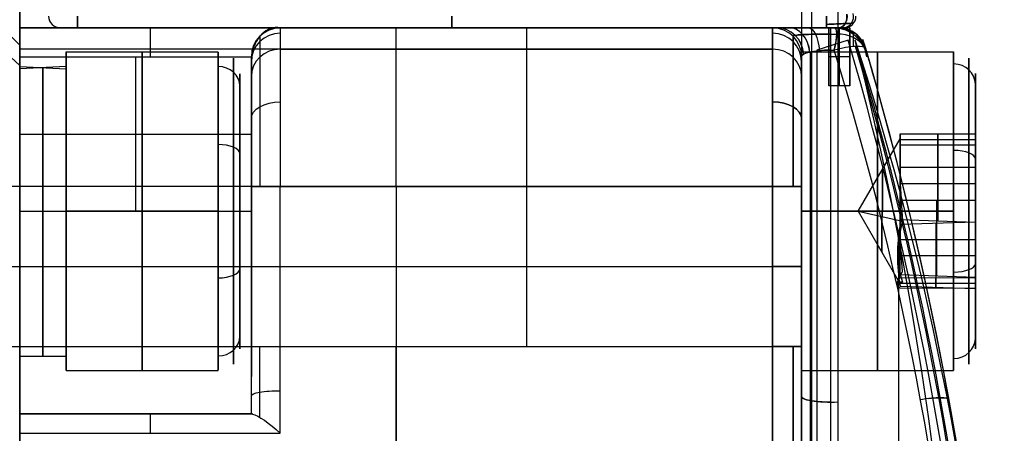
# Model space of a CAD drawing. Extents: x -34 to 105, y -36 to 75.
# Tile 22 of 28: x 88 to 105, y 23 to 30. Entities that reach past the tile are written whole.
import ezdxf

# ---------------------------------------------------------------- set-up
doc = ezdxf.new("R2010")
doc.units = 0
doc.layers.add('DEFAULT', color=7, linetype='CONTINUOUS')

msp = doc.modelspace()

# ---------------------------------------------------------------- linework, layer by layer
at = {"layer": 'DEFAULT'}
for p, q in [((87.6, -35.641, -35.641), (87.6, 35.641, -35.641)), ((87.6, 35.641, 35.641), (87.6, -35.641, 35.641)), ((87.6, 26.05), (87.6, 35.641)), ((87.6, 29.7, 16), (87.3, 30, 16)), ((87.6, 29.7, -16), (87.3, 30, -16)), ((87.6, 29.7), (87.3, 30)), ((100.6, 30, -16), (87.6, 30, -16)), ((87.6, 30, -16), (87.6, 30, 12.5)), ((87.6, 30, 12.5), (92.1, 30, 12.5)), ((87.6, 30), (88.7, 30)), ((87.6, 27.25), (87.6, 30)), ((88.3, 30, -11), (88.3, 30, 11)), ((101.529, 30, -11.3), (88.6, 30, -11.3)), ((88.6, 30, 11.3), (101.529, 30, 11.3)), ((92.1, 30, 12.5), (92.1, 30, 16)), ((92.1, 30, 16), (100.6, 30, 16)), ((94.751, 30, -16), (94.751, 30, -6.149)), ((94.751, 30, 6.149), (94.751, 30, 16)), ((100.6, 30, -13.131), (100.6, 30, -16)), ((100.6, 30, 16), (100.6, 30, 13.131)), ((101, 30), (101.782, 30)), ((101.934, 30, 12.104), (101.569, 30, 12.104)), ((101.6, 30, 12.104), (101.903, 30, 12.287)), ((101.903, 30, 12.287), (101.663, 30, -12.104)), ((101.727, 30, -12.104), (101.727, 30, -5.633)), ((101.839, 30, 11), (101.839, 30, -11)), ((101.903, 29.785, 12.551), (101.364, 29.614, 12.591)), ((102.207, 29.641, -12.104), (102.16, 29.799, 12.287)), ((87.6, 29.346, 18.192), (87.3, 29.631, 18.287)), ((87.6, 29.346, -18.192), (87.3, 29.631, -18.287)), ((87.6, 29.7, 16), (87.6, 29.7, -16)), ((100.6, 29.631, -18.287), (87.6, 29.631, -18.287)), ((88.4, 29.583, 16.5), (91.025, 29.583, 16.5)), ((88.4, 28.333, 16.5), (88.4, 29.583, 16.5)), ((92.1, 29.631, 18.287), (100.6, 29.631, 18.287)), ((101.1, 29.583, -16.5), (103.725, 29.583, -16.5)), ((87.6, 29.5, 13), (87.6, 26.833, 13)), ((87.6, 29.5, 13), (91.6, 29.5, 13)), ((89.6, 29.5, 13), (89.6, 26.833, 13)), ((91.6, 29.5, 13), (91.6, 29.5, 16)), ((91.6, 26.833, 13), (91.6, 29.5, 13)), ((91.6, 27.952, 16.319), (91.6, 29.492, 16.319)), ((101.1, 29.5, 16), (101.1, 29.5, 13.131)), ((101.1, 29.5, -13.131), (101.1, 29.5, -16)), ((101.934, 29.5, 12.604), (101.569, 29.5, 12.604)), ((101.934, 29.5, 11.604), (101.569, 29.5, 11.604)), ((88.4, 29.333, 16.5), (87.6, 29.29, 16.962)), ((87.6, 29.333, 16.5), (88.4, 29.29, 16.038)), ((104.1, 28.094, -16.5), (104.1, 29.208, -16.5)), ((101.934, 29, 12.104), (101.569, 29, 12.104)), ((87.6, 28.166, 13), (91.6, 28.166, 13)), ((102.078, 26.833, -16.5), (102.8, 28.083, -16.5)), ((102.8, 27.595, -15.509), (102.8, 28.167, -15.949)), ((102.8, 28.167, -15.949), (104.1, 28.167, -15.949)), ((102.8, 28.167, -15.949), (102.8, 28.072, -16.664)), ((102.8, 28.012, -16.087), (102.8, 28.149, -16.087)), ((102.8, 28.072, -16.664), (102.8, 27.977, -17.38)), ((102.8, 28.072, -16.664), (104.1, 28.072, -16.664)), ((103.45, 27.023, -15.069), (103.45, 28.167, -15.949)), ((103.45, 28.167, -15.949), (103.45, 27.977, -17.38)), ((104.1, 28.167, -15.949), (104.1, 27.023, -15.069)), ((104.1, 27.977, -17.38), (104.1, 28.167, -15.949)), ((102.8, 27.895, -17.16), (102.8, 28.006, -17.16)), ((102.8, 27.977, -17.38), (104.1, 27.977, -17.38)), ((102.8, 27.977, -17.38), (102.8, 27.31, -17.655)), ((102.8, 27.881, -15.819), (102.8, 27.881, -15.729)), ((103.45, 27.977, -17.38), (103.45, 26.665, -17.922)), ((104.1, 26.643, -17.931), (104.1, 27.977, -17.38)), ((102.8, 27.691, -17.498), (102.8, 27.691, -17.409)), ((102.8, 27.023, -15.069), (102.8, 27.595, -15.509)), ((102.8, 27.595, -15.509), (104.1, 27.595, -15.509)), ((87.6, 27.258, 19.7), (87.3, 27.258, 20)), ((87.6, 27.258, -19.7), (87.3, 27.258, -20)), ((87.6, 24.5, -20), (87.6, 27.258, -20)), ((100.6, 27.258, -20), (87.6, 27.258, -20)), ((87.6, 24.5, 19.7), (87.6, 27.258, 19.7)), ((87.6, 24.5, -19.7), (87.6, 27.258, -19.7)), ((91.6, 24.5, 19.5), (91.6, 27.258, 19.5)), ((92.1, 27.258, 20), (100.6, 27.258, 20)), ((92.1, 24.5, 20), (92.1, 27.258, 20)), ((94.1, 27.258, -20), (94.1, 24.5, -20)), ((96.35, 27.258, 20), (96.35, 24.5, 20)), ((100.6, 24.5, -20), (100.6, 27.258, -20)), ((100.6, 27.258, 20), (100.6, 24.5, 20)), ((101.1, 24.5, -19.5), (101.1, 27.258, -19.5)), ((101.1, 27.258, 19.5), (101.1, 24.5, 19.5)), ((102.8, 27.31, -17.655), (102.8, 26.688, -17.912)), ((102.8, 27.31, -17.655), (102.831, 26.833, -17.804)), ((102.8, 27.31, -17.655), (104.1, 27.31, -17.655)), ((102.8, 27.143, -15.289), (102.8, 27.309, -15.289)), ((102.8, 26.356, -15.345), (102.8, 27.023, -15.069)), ((102.8, 27.023, -15.069), (104.1, 27.023, -15.069)), ((102.8, 26.975, -15.258), (102.8, 26.975, -15.089)), ((103.435, 25.711, -15.611), (103.435, 27.023, -15.069)), ((104.1, 27.023, -15.069), (104.1, 25.689, -15.62)), ((87.6, 26.833, 19), (88.4, 26.833, 19)), ((87.6, 26.833, 14), (88.4, 26.833, 14)), ((87.6, 26.833, 13), (91.6, 26.833, 13)), ((88.4, 26.833, 19.25), (91.025, 26.833, 19.25)), ((91.025, 26.833, 13.75), (88.4, 26.833, 13.75)), ((88.4, 26.833, 13.75), (88.4, 26.833, 15)), ((88.4, 26.833, 18), (88.4, 26.833, 19.25)), ((101.1, 26.833, -13.75), (103.725, 26.833, -13.75)), ((103.725, 26.833, -19.25), (101.1, 26.833, -19.25)), ((102.8, 26.833, -15.25), (102.078, 26.833, -16.5)), ((102.078, 26.833, -16.5), (102.831, 26.833, -17.804)), ((102.078, 26.833, -16.5), (102.842, 26.659, -17.811)), ((102.078, 26.833, -16.5), (102.769, 25.637, -16.5)), ((102.831, 26.833, -17.804), (102.842, 26.659, -17.811)), ((104.1, 26.833, -18.875), (104.1, 26.833, -17.852)), ((104.1, 26.833, -15.148), (104.1, 26.833, -14.125)), ((102.8, 26.688, -17.912), (104.1, 26.643, -17.931)), ((104.1, 26.643, -17.931), (102.8, 26.605, -17.901)), ((102.8, 26.49, -15.289), (102.8, 26.523, -15.289)), ((103.419, 26.623, -17.915), (103.419, 25.519, -17.067)), ((104.1, 25.499, -17.051), (104.1, 26.643, -17.931)), ((91.6, 26.416, 13.024), (91.6, 26.416, 14.024)), ((91.6, 26.416, 17.929), (91.6, 26.416, 19.5)), ((102.842, 25.784, -15.694), (102.8, 26.356, -15.345)), ((102.8, 25.733, -15.602), (102.8, 26.356, -15.345)), ((102.798, 26.345, -15.349), (104.1, 26.345, -15.349)), ((87.6, -26.05), (87.6, 26.05)), ((102.754, 26.066, -17.487), (104.1, 26.066, -17.487)), ((87.3, 25.879, -20), (87.6, 25.879, -19.7)), ((87.6, 25.879, -20), (100.6, 25.879, -20)), ((92.1, 25.879, 20), (100.6, 25.879, 20)), ((104.1, 25.689, -15.62), (102.8, 25.733, -15.602)), ((102.8, 25.682, -15.668), (104.1, 25.689, -15.62)), ((103.419, 25.502, -17.026), (103.419, 25.685, -15.645)), ((104.1, 25.689, -15.62), (104.1, 25.499, -17.051)), ((102.754, 25.594, -16.331), (104.1, 25.594, -16.331)), ((102.8, 25.537, -17.081), (104.1, 25.499, -17.051)), ((104.1, 25.499, -17.051), (102.8, 25.505, -17.003)), ((104.1, 24.458, -16.5), (104.1, 25.572, -16.5)), ((88.4, 24.083, 16.5), (88.4, 25.333, 16.5)), ((87.3, 24.5, -20), (87.6, 24.5, -19.7)), ((87.6, 24.5, -20), (100.6, 24.5, -20)), ((91.6, 23.333, 19.638), (91.6, 24.5, 19.5)), ((92.1, 24.5, 20), (100.6, 24.5, 20)), ((87.6, 24.333, 16.5), (88.4, 24.333, 16.5)), ((88.4, 24.083, 16.5), (91.025, 24.083, 16.5)), ((91.6, 23.337, 16.319), (91.6, 24.01, 16.319)), ((101.1, 24.083, -16.5), (103.725, 24.083, -16.5)), ((87.6, 23.333, 16.5), (87.6, 23.333, 19.786)), ((91.621, 23.333, 19.786), (87.6, 23.333, 19.786)), ((87.6, 23.333, 16.5), (91.6, 23.333, 16.5)), ((87.6, 23.333, 18.143), (91.6, 23.333, 18.143)), ((89.611, 23.333, 19.786), (89.611, 23.333, 16.5)), ((91.6, 23.333, 19.638), (91.621, 23.333, 19.786)), ((91.6, 23.333, 16.5), (91.6, 23.333, 19.638)), ((87.6, 23, 20.258), (92.1, 23, 20.258))]:
    msp.add_line(p, q, dxfattribs=at)
at = {"layer": 'DEFAULT', "extrusion": (1, 0, 0)}
for centre in [(29.5, 12.104, 101.569), (29.5, 12.104, 101.751), (29.5, 12.104, 101.934)]:
    msp.add_circle(centre, 0.5, dxfattribs=at)
at = {"layer": 'DEFAULT', "extrusion": (1, -6.80796e-14, 3.70732e-13)}
msp.add_arc((0, 114.321, 101.106), 130.896, 277.0367, 283.77454, dxfattribs=at)
at = {"layer": 'DEFAULT', "extrusion": (1, 6.60476e-15, -3.08345e-14)}
msp.add_arc((0, 114.321, 101.274), 130.442, 277.0367, 283.77454, dxfattribs=at)
at = {"layer": 'DEFAULT', "extrusion": (1, -7.97657e-14, 4.34369e-13)}
msp.add_arc((0, 114.321, 101.732), 130.339, 277.0367, 283.77454, dxfattribs=at)
at = {"layer": 'DEFAULT'}
for centre, radius, start, end in [((88.3, 30.2, 11), 0.2, 180, 270), ((88.3, 30.2, -11), 0.2, 180, 270), ((88.3, 30.2), 0.2, 180, 270), ((101.839, 30.2, -11), 0.2, 270, 360), ((101.839, 30.2, 11), 0.2, 270, 360), ((101.839, 30.2), 0.2, 270, 0), ((92.1, 29.5, 16), 0.5, 90, 180), ((92.1, 29.5, 14.25), 0.5, 90, 180), ((100.6, 29.5, 16), 0.5, 360, 90), ((100.6, 29.5, 13.131), 0.5, 0, 90), ((100.6, 29.5, -13.131), 0.5, 0, 90), ((100.6, 29.5, -16), 0.5, 360, 90), ((100.6, 29.5, 14.565), 0.5, 0, 90), ((100.6, 29.5, -14.565), 0.5, 0, 90), ((101.727, 29.5, -12.104), 0.5, 16.3683, 97.2364), ((101.654, 29.418, -12.104), 0.578, 8.1841, 89.0523), ((101.727, 29.5, 0.092), 0.5, 29.0413, 81.1692), ((45.55, 13, 0), 59.05, 0, 16.44767)]:
    msp.add_arc(centre, radius, start, end, dxfattribs=at)
at = {"layer": 'DEFAULT', "extrusion": (1, -7.10543e-13, -7.10543e-13)}
msp.add_arc((30.2, -11.3, 88.6), 0.2, 180, 270, dxfattribs=at)
at = {"layer": 'DEFAULT', "extrusion": (1, 0, 0)}
for centre, radius, start, end in [((30.2, 11.3, 88.6), 0.2, 90, 180), ((30.2, -11.3, 95.064), 0.2, 180, 270), ((30.2, 11.3, 95.064), 0.2, 90, 180), ((29.5, 12.5, 89.85), 0.5, 0, 90), ((22.733, -16, 94.1), 7.267, 341.6582, 0), ((22.733, 16, 96.35), 7.267, 0, 18.3418), ((22.733, 16, 100.6), 7.267, 0, 18.3418), ((22.733, -16, 100.6), 7.267, 341.6582, 360), ((26.833, 16.5, 88.4), 2.75, 270, 90), ((26.833, 16.5, 89.713), 2.75, 270, 90), ((27.258, -17.5, 94.1), 2.5, 270, 341.6582), ((27.258, 17.5, 96.35), 2.5, 18.3418, 90), ((27.258, -17.5, 100.6), 2.5, 270, 341.6582), ((27.258, 17.5, 100.6), 2.5, 18.3418, 90), ((26.833, -16.5, 101.1), 2.75, 270, 90), ((0, -114.321, 101.364), 130.321, 76.86565, 82.35605), ((26.833, -16.5, 102.412), 2.75, 270, 90), ((22.776, 16.007, 101.1), 6.724, 359.9409, 18.4009), ((0.013, 114.25, 101.1), 130.749, 277.64246, 283.03367), ((26.833, 16.5, 87.6), 2.5, 270, 360), ((26.833, 16.5, 87.6), 2.5, 10.6467, 90), ((26.833, 16.5, 88), 2.5, 5.3002, 90), ((26.833, 16.5, 88), 2.5, 270, 354.6998), ((26.833, 16.5, 88.4), 2.5, 0, 90), ((26.833, 16.5, 88.4), 2.5, 270, 349.3533), ((26.833, -16.5, 87.6), 1.75, 270, 90), ((26.833, -16.5, 101.1), 1.75, 270, 90), ((0, 0, 87.6), 27.25, 270, 90), ((26.833, -16.5, 87.6), 1.25, 270, 90), ((26.833, 16.5, 88.4), 1.5, 24.7304, 204.7304), ((25.981, 15.976, 91.6), 2, 270, 90), ((26.833, -16.5, 102.495), 0.722, 270, 90), ((26.833, 16.5, 87.6), 2.5, 90, 270), ((26.833, -16.5, 87.6), 1.75, 90, 270), ((26.833, 16.5, 87.6), 1.9, 90, 270), ((26.833, -16.5, 87.6), 1.25, 90, 270), ((26.833, 16.5, 88), 2.5, 90, 270), ((26.833, 16.5, 88.4), 2.75, 90, 270), ((26.833, 16.5, 88.4), 2.5, 90, 270), ((26.833, 16.5, 89.713), 2.75, 90, 270), ((26.833, 16.5, 91.6), 3.5, 180, 270), ((26.833, -16.5, 101.1), 2.75, 90, 270), ((26.833, -16.5, 101.1), 1.75, 90, 270), ((26.833, -16.5, 102.412), 2.75, 90, 270), ((26.833, -16.5, 102.486), 0.706, 90, 262.4483), ((26.833, -16.5, 102.495), 0.722, 262.4483, 270), ((0, 0, 87.6), 26.05, 270, 90), ((0, -114.321, 102.772), 130.321, 78.42171, 82.35605), ((24.5, 24.5, 94.1), 4.5, 180, 270), ((24.5, -24.5, 94.1), 4.5, 90, 180), ((24.5, -24.5, 100.6), 4.5, 90, 180), ((24.5, -24.5, 101.1), 5, 90, 180), ((24.5, 24.5, 101.1), 5, 180, 270), ((22.833, 19.786, 89.85), 0.5, 0, 70.5225)]:
    msp.add_arc(centre, radius, start, end, dxfattribs=at)
at = {"layer": 'DEFAULT', "extrusion": (1, -7.10543e-14, -7.10543e-14)}
msp.add_arc((30.2, -11.3, 101.529), 0.2, 180, 270, dxfattribs=at)
at = {"layer": 'DEFAULT', "extrusion": (1, -1.27898e-12, 1.27898e-12)}
msp.add_arc((30.2, 11.3, 101.529), 0.2, 90, 180, dxfattribs=at)
at = {"layer": 'DEFAULT', "extrusion": (0.725706, 2.3443e-13, -0.688005)}
msp.add_arc((30.2, 78.14, 66.123), 0.2, 79.5002, 180, dxfattribs=at)
at = {"layer": 'DEFAULT', "extrusion": (0.725217, 2.56419e-13, 0.68852)}
msp.add_arc((30.2, -78.187, 66.067), 0.2, 180, 280.5074, dxfattribs=at)
at = {"layer": 'DEFAULT', "extrusion": (0.400174, -3.84496e-14, 0.916439)}
msp.add_arc((30.2, -97.756, 30.556), 0.2, 180, 283.8847, dxfattribs=at)
at = {"layer": 'DEFAULT', "extrusion": (1, -1.42109e-13, -1.13687e-13)}
msp.add_arc((29.5, 12.5, 87.6), 0.5, 0, 90, dxfattribs=at)
at = {"layer": 'DEFAULT', "extrusion": (1, 9.65766e-13, -1.37273e-13)}
msp.add_arc((22.733, -16, 87.6), 7.267, 341.6582, 360, dxfattribs=at)
at = {"layer": 'DEFAULT', "extrusion": (0, 1, 0)}
for centre, radius, start, end in [((-94.85, 0, 30), 6.15, 180, 0), ((-94.85, 0, 30), 6.15, 0, 180), ((-93.1, 9, 30), 1.35, 180, 0), ((-93.1, 9, 30), 1.35, 360, 180), ((-93.1, -9, 30), 1.35, 180, 0), ((-93.1, -9, 30), 1.35, 360, 180), ((-101.614, 13.118, 30), 1.014, 270.7741, 0.7326)]:
    msp.add_arc(centre, radius, start, end, dxfattribs=at)
at = {"layer": 'DEFAULT', "extrusion": (0.707107, -3.30739e-07, 0.707107)}
msp.add_arc((29.371, -56.2, 73.963), 0.635, 352.2321, 78.2967, dxfattribs=at)
at = {"layer": 'DEFAULT', "extrusion": (1, 7.47498e-13, 1.20679e-13)}
msp.add_arc((22.733, 16, 92.1), 7.267, 0, 18.3418, dxfattribs=at)
at = {"layer": 'DEFAULT', "extrusion": (1.11936e-06, 1, 1.08058e-06)}
msp.add_arc((-101.615, -13.118, 30), 1.016, 359.3089, 92.7105, dxfattribs=at)
at = {"layer": 'DEFAULT', "extrusion": (0.369993, -5.78482e-14, 0.929035)}
msp.add_arc((29.5, -98.244, 25.411), 0.5, 274.9097, 0, dxfattribs=at)
at = {"layer": 'DEFAULT', "extrusion": (-0.370792, 2.98308e-14, 0.928716)}
msp.add_arc((-29.5, 98.223, -25.496), 0.5, 94.9203, 180, dxfattribs=at)
at = {"layer": 'DEFAULT', "extrusion": (0.692754, 1.98268e-13, 0.721174)}
msp.add_arc((29.5, -81.355, 60.941), 0.5, 279.1605, 360, dxfattribs=at)
at = {"layer": 'DEFAULT', "extrusion": (-0.693265, -1.80374e-13, 0.720682)}
msp.add_arc((-29.5, 81.311, -60.999), 0.5, 99.1672, 180, dxfattribs=at)
at = {"layer": 'DEFAULT', "extrusion": (0.918332, -3.02591e-13, -0.395811)}
msp.add_arc((29.5, 51.25, 88.125), 0.5, 360, 77.9128, dxfattribs=at)
at = {"layer": 'DEFAULT', "extrusion": (-0.041718, 0.999129, -0.000422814)}
msp.add_arc((-102.717, -10.984, 25.802), 0.447, 180.6232, 272.9514, dxfattribs=at)
at = {"layer": 'DEFAULT', "extrusion": (-0.041718, 0.999129, 0.000423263)}
msp.add_arc((-102.717, 10.984, 25.802), 0.447, 87.0493, 179.3762, dxfattribs=at)
at = {"layer": 'DEFAULT', "extrusion": (-1.9685e-14, 1, 8.54526e-15)}
msp.add_arc((-101.534, -10.994, 30), 0.306, 181.0318, 270.9772, dxfattribs=at)
at = {"layer": 'DEFAULT', "extrusion": (-6.31222e-14, 1, -7.72176e-14)}
msp.add_arc((-101.534, 10.994, 30), 0.306, 89.0238, 178.9672, dxfattribs=at)
at = {"layer": 'DEFAULT', "extrusion": (1, 2.42684e-13, 2.21761e-13)}
msp.add_arc((29.5, 12.104, 101.6), 0.5, 0, 76.8656, dxfattribs=at)
at = {"layer": 'DEFAULT', "extrusion": (0.927879, -0.293799, 0.229614)}
msp.add_arc((58.83, -32.007, 82.738), 0.462, 281.3877, 6.4452, dxfattribs=at)
at = {"layer": 'DEFAULT', "extrusion": (0.731941, 0.681317, -0.008292)}
msp.add_arc((-1137.882, -13.847, 94.949), 1090.573, 0.132924, 1.41454, dxfattribs=at)
at = {"layer": 'DEFAULT', "extrusion": (0.926337, -0.295172, 0.234036)}
msp.add_arc((58.992, -32.356, 82.488), 0.456, 281.1744, 6.2151, dxfattribs=at)
at = {"layer": 'DEFAULT', "extrusion": (8.9288e-15, -0.15938, 0.987217)}
msp.add_arc((92.1, 31.759, 12.172), 0.5, 90, 180, dxfattribs=at)
at = {"layer": 'DEFAULT', "extrusion": (1, 1.54141e-13, 2.4885e-14)}
msp.add_arc((22.733, 16, 91.746), 7.12, 0, 18.3418, dxfattribs=at)
at = {"layer": 'DEFAULT', "extrusion": (7.38498e-16, -0.15938, 0.987217)}
msp.add_arc((100.6, 31.759, 12.172), 0.5, 0.0642, 90, dxfattribs=at)
at = {"layer": 'DEFAULT', "extrusion": (9.85223e-15, 0.15938, 0.987217)}
msp.add_arc((-100.6, -31.759, -12.172), 0.5, 180.0642, 270, dxfattribs=at)
at = {"layer": 'DEFAULT', "extrusion": (0.00153, 0.998492, -0.054873)}
msp.add_arc((-101.564, -11.408, 30.684), 0.658, 355.1216, 98.6446, dxfattribs=at)
at = {"layer": 'DEFAULT', "extrusion": (0.002417, 0.998468, 0.055278)}
msp.add_arc((-101.543, 11.394, 30.778), 0.664, 271.3561, 4.5702, dxfattribs=at)
at = {"layer": 'DEFAULT', "extrusion": (1, -3.08282e-13, -4.97701e-14)}
msp.add_arc((22.733, 16, 100.954), 7.12, 0, 18.3418, dxfattribs=at)
at = {"layer": 'DEFAULT', "extrusion": (1, 8.00641e-14, 6.10121e-15)}
msp.add_arc((22.733, -16, 100.954), 7.12, 341.6582, 0, dxfattribs=at)
at = {"layer": 'DEFAULT', "extrusion": (-1.67533e-14, 0.624744, 0.780829)}
msp.add_arc((-101.727, -30.596, 8.979), 0.5, 204.9387, 272.0391, dxfattribs=at)
at = {"layer": 'DEFAULT', "extrusion": (-0.420935, 0.089144, 0.9027)}
msp.add_arc((-20.662, 40.298, -28.91), 57.69, 108.05673, 120.85784, dxfattribs=at)
at = {"layer": 'DEFAULT', "extrusion": (1, -4.37008e-13, 3.16883e-13)}
msp.add_arc((29.5, -12.104, 101.999), 0.42, 294.7792, 0, dxfattribs=at)
at = {"layer": 'DEFAULT', "extrusion": (-0.563506, 0.076845, 0.82253)}
msp.add_arc((-18.319, 35.39, -44.996), 57.244, 103.0093, 115.8746, dxfattribs=at)
at = {"layer": 'DEFAULT', "extrusion": (-0.289536, 0.086255, 0.953273)}
msp.add_arc((-27.717, 47.446, -15.141), 51.107, 111.4339, 125.8893, dxfattribs=at)
at = {"layer": 'DEFAULT', "extrusion": (0.490577, 0.871338, -0.010197)}
msp.add_arc((1442.646, -21.441, 75.978), 1517.285, 178.69698, 179.618184, dxfattribs=at)
at = {"layer": 'DEFAULT', "extrusion": (-0.388595, 0.080292, 0.917903)}
msp.add_arc((-21.377, 42.52, -26.028), 56.375, 107.2349, 120.3409, dxfattribs=at)
at = {"layer": 'DEFAULT', "extrusion": (1, 3.05873e-11, -1.42297e-14)}
msp.add_arc((22.733, 16, 87.6), 6.967, 360, 18.3418, dxfattribs=at)
at = {"layer": 'DEFAULT', "extrusion": (1, -3.15738e-11, 1.29991e-11)}
msp.add_arc((22.733, -16, 87.6), 6.967, 341.6582, 360, dxfattribs=at)
at = {"layer": 'DEFAULT', "extrusion": (1, -1.13131e-13, 1.64987e-13)}
msp.add_arc((27.258, -17.5, 87.6), 2.5, 270, 341.6582, dxfattribs=at)
at = {"layer": 'DEFAULT', "extrusion": (1, 5.59805e-15, -3.5849e-15)}
msp.add_arc((26.833, 16.5, 91.025), 2.75, 270, 24.7304, dxfattribs=at)
at = {"layer": 'DEFAULT', "extrusion": (1, 2.63712e-15, 7.1407e-15)}
msp.add_arc((26.833, 16.5, 91.29), 2.64, 204.7304, 24.7304, dxfattribs=at)
at = {"layer": 'DEFAULT', "extrusion": (1.16594e-14, -0.314685, 0.949196)}
msp.add_arc((92.1, 33.38, 8.033), 0.5, 90, 180, dxfattribs=at)
at = {"layer": 'DEFAULT', "extrusion": (1, -2.81455e-14, -4.72774e-14)}
msp.add_arc((27.258, 17.5, 92.1), 2.5, 18.3418, 90, dxfattribs=at)
at = {"layer": 'DEFAULT', "extrusion": (-4.28515e-14, -0.314685, 0.949196)}
msp.add_arc((100.6, 33.38, 8.033), 0.5, 0, 90, dxfattribs=at)
at = {"layer": 'DEFAULT', "extrusion": (1.6752e-14, 0.314685, 0.949196)}
msp.add_arc((-100.6, -33.38, -8.033), 0.5, 180, 270, dxfattribs=at)
at = {"layer": 'DEFAULT', "extrusion": (-0.000769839, 0.978697, 0.205311)}
msp.add_arc((-101.651, 6.786, 31.49), 0.528, 272.9581, 2.6374, dxfattribs=at)
at = {"layer": 'DEFAULT', "extrusion": (-0.005775, 0.979093, -0.203333)}
msp.add_arc((-101.793, -6.952, 30.969), 0.521, 356.9858, 94.7137, dxfattribs=at)
at = {"layer": 'DEFAULT', "extrusion": (1, -2.24947e-15, 4.11164e-16)}
msp.add_arc((0, -114.321, 101.246), 130.468, 76.89575, 82.35605, dxfattribs=at)
at = {"layer": 'DEFAULT', "extrusion": (1, 4.17182e-14, 2.3386e-13)}
msp.add_arc((0, -114.321, 101.6), 130.321, 76.86565, 82.35605, dxfattribs=at)
at = {"layer": 'DEFAULT', "extrusion": (-0.244358, 0.9445, 0.219563)}
msp.add_arc((-105.873, -12.485, 0.363), 0.5, 180.4273, 273.7223, dxfattribs=at)
at = {"layer": 'DEFAULT', "extrusion": (0.383776, -0.097372, 0.918278)}
msp.add_arc((24.845, -45.456, 24.574), 52.061, 289.6662, 303.6667, dxfattribs=at)
at = {"layer": 'DEFAULT', "extrusion": (0.40923, -0.091972, 0.907784)}
msp.add_arc((21.921, -41.725, 27.712), 56.258, 288.5124, 301.5145, dxfattribs=at)
at = {"layer": 'DEFAULT', "extrusion": (-0.408901, 0.09194, 0.907935)}
msp.add_arc((-21.926, 41.735, -27.71), 56.27, 108.5182, 121.5727, dxfattribs=at)
at = {"layer": 'DEFAULT', "extrusion": (0.404898, -0.091979, 0.909724)}
msp.add_arc((22.039, -41.725, 27.646), 56.342, 288.6016, 301.5811, dxfattribs=at)
at = {"layer": 'DEFAULT', "extrusion": (1, 9.81336e-30, 3.73961e-15)}
msp.add_arc((26.833, -16.5, 103.725), 2.75, 270, 22.4483, dxfattribs=at)
at = {"layer": 'DEFAULT', "extrusion": (1, 1.45968e-15, 3.51501e-15)}
msp.add_arc((26.833, -16.5, 103.99), 2.64, 202.4483, 22.4483, dxfattribs=at)
at = {"layer": 'DEFAULT', "extrusion": (1, 4.39733e-15, 1.19069e-14)}
msp.add_arc((26.833, 16.5, 91.4), 2.375, 204.7304, 24.7304, dxfattribs=at)
at = {"layer": 'DEFAULT', "extrusion": (1, -8.00472e-14, -1.95968e-14)}
msp.add_arc((22.733, 16, 91.6), 6.767, 360, 18.3418, dxfattribs=at)
at = {"layer": 'DEFAULT', "extrusion": (1, 3.21984e-14, 3.57858e-14)}
msp.add_arc((27.258, 17.5, 91.746), 2.354, 18.3418, 90, dxfattribs=at)
at = {"layer": 'DEFAULT', "extrusion": (1, -3.54039e-14, 1.37938e-14)}
msp.add_arc((27.258, -17.5, 100.954), 2.354, 270, 341.6582, dxfattribs=at)
at = {"layer": 'DEFAULT', "extrusion": (1, -3.86095e-14, 8.19821e-15)}
msp.add_arc((27.258, 17.5, 100.954), 2.354, 18.3418, 90, dxfattribs=at)
at = {"layer": 'DEFAULT', "extrusion": (1, -7.95255e-14, 1.95126e-14)}
msp.add_arc((22.776, -16.007, 101.1), 6.724, 341.5991, 0.0591, dxfattribs=at)
at = {"layer": 'DEFAULT', "extrusion": (1, 2.27352e-15, -4.1473e-16)}
msp.add_arc((0.013, -114.25, 101.1), 130.749, 76.96633, 82.35754, dxfattribs=at)
at = {"layer": 'DEFAULT', "extrusion": (1, 2.2848e-15, -5.53011e-15)}
msp.add_arc((26.833, -16.5, 104.1), 2.375, 202.4483, 22.4483, dxfattribs=at)
at = {"layer": 'DEFAULT', "extrusion": (1, -6.58435e-12, -2.80933e-11)}
msp.add_arc((27.258, 17.5, 87.6), 2.2, 18.3418, 90, dxfattribs=at)
at = {"layer": 'DEFAULT', "extrusion": (1, -1.45368e-11, 9.31366e-12)}
msp.add_arc((27.258, -17.5, 87.6), 2.2, 270, 341.6582, dxfattribs=at)
at = {"layer": 'DEFAULT', "extrusion": (1.66832e-08, -0.418348, 0.908287)}
msp.add_arc((91.025, 33.65, 3.761), 0.375, 0, 90, dxfattribs=at)
at = {"layer": 'DEFAULT', "extrusion": (1, 5.59805e-15, 8.74172e-15)}
msp.add_arc((26.833, 16.5, 91.025), 2.75, 24.7304, 90, dxfattribs=at)
at = {"layer": 'DEFAULT', "extrusion": (1, 1.14749e-29, -8.35975e-15)}
msp.add_arc((26.833, -16.5, 103.725), 2.75, 22.4483, 90, dxfattribs=at)
at = {"layer": 'DEFAULT', "extrusion": (-4.38083e-14, -0.381849, 0.924225)}
msp.add_arc((103.725, 20.874, -25.496), 0.375, 0, 90, dxfattribs=at)
at = {"layer": 'DEFAULT', "extrusion": (1, 2.65097e-15, -1.34644e-14)}
msp.add_arc((26.833, -16.5, 103.99), 2.64, 22.4483, 202.4483, dxfattribs=at)
at = {"layer": 'DEFAULT', "extrusion": (1, -1.31856e-15, -3.57035e-15)}
msp.add_arc((26.833, 16.5, 91.29), 2.64, 24.7304, 204.7304, dxfattribs=at)
at = {"layer": 'DEFAULT', "extrusion": (1, 2.19797e-14, 3.04431e-14)}
for centre in [(27.258, 17.5, 91.6), (27.258, 17.5, 101.1)]:
    msp.add_arc(centre, 2, 18.3418, 90, dxfattribs=at)
at = {"layer": 'DEFAULT', "extrusion": (1, 6.06918e-15, -1.87743e-14)}
msp.add_arc((27.258, -17.5, 101.1), 2, 270, 341.6582, dxfattribs=at)
at = {"layer": 'DEFAULT', "extrusion": (1, 1.44101e-14, -9.83208e-15)}
msp.add_arc((26.833, 16.5, 91.4), 2.375, 24.7304, 204.7303, dxfattribs=at)
at = {"layer": 'DEFAULT', "extrusion": (1, -2.2848e-15, 5.53011e-15)}
msp.add_arc((26.833, -16.5, 104.1), 2.375, 22.4483, 202.4483, dxfattribs=at)
at = {"layer": 'DEFAULT', "extrusion": (1, 7.4794e-15, 0)}
msp.add_arc((26.833, 16.5, 87.6), 1.9, 270, 90, dxfattribs=at)
at = {"layer": 'DEFAULT', "extrusion": (-1.73215e-14, 0.810767, -0.585369)}
msp.add_arc((-92.1, 32.144, 11.856), 0.5, 360, 90, dxfattribs=at)
at = {"layer": 'DEFAULT', "extrusion": (-1.27315e-15, 0.810767, 0.585369)}
msp.add_arc((-100.6, -32.144, 11.856), 0.5, 180, 270, dxfattribs=at)
at = {"layer": 'DEFAULT', "extrusion": (-1.76566e-14, 0.810767, -0.585369)}
msp.add_arc((-100.6, 32.144, 11.856), 0.5, 90, 180, dxfattribs=at)
at = {"layer": 'DEFAULT', "extrusion": (1, -3.96339e-15, 8.60502e-15)}
msp.add_arc((26.833, 16.5, 88.4), 1.5, 204.7304, 24.7304, dxfattribs=at)
at = {"layer": 'DEFAULT', "extrusion": (1, -1.36572e-10, -5.64379e-11)}
msp.add_arc((26.833, -16.5, 102.8), 1.25, 352.4483, 52.4483, dxfattribs=at)
at = {"layer": 'DEFAULT', "extrusion": (1, -9.08022e-11, 8.65399e-11)}
msp.add_arc((26.833, -16.5, 102.8), 1.25, 292.4483, 352.4483, dxfattribs=at)
at = {"layer": 'DEFAULT', "extrusion": (-2.82922e-15, 0.908287, 0.418348)}
msp.add_arc((-91.025, 1.386, 31.275), 0.375, 180, 270, dxfattribs=at)
at = {"layer": 'DEFAULT', "extrusion": (-9.82782e-16, 0.924225, 0.381849)}
msp.add_arc((-103.725, -27.871, 18.499), 0.375, 180, 270, dxfattribs=at)
at = {"layer": 'DEFAULT', "extrusion": (1, -6.70578e-11, -2.93165e-10)}
msp.add_arc((26.833, -16.5, 102.8), 1.25, 52.4483, 90, dxfattribs=at)
at = {"layer": 'DEFAULT', "extrusion": (-7.10543e-15, 1, 2.84217e-14)}
msp.add_arc((-92.1, 19.5, 27.258), 0.5, 0, 90, dxfattribs=at)
at = {"layer": 'DEFAULT', "extrusion": (7.10543e-15, 1, -7.10543e-15)}
msp.add_arc((-100.6, -19.5, 27.258), 0.5, 180, 270, dxfattribs=at)
at = {"layer": 'DEFAULT', "extrusion": (2.13163e-14, 1, 2.13163e-14)}
msp.add_arc((-100.6, 19.5, 27.258), 0.5, 90, 180, dxfattribs=at)
at = {"layer": 'DEFAULT', "extrusion": (1, -9.8023e-15, -9.8023e-15)}
msp.add_arc((26.833, 16.5, 87.6), 3.5, 180, 270, dxfattribs=at)
at = {"layer": 'DEFAULT', "extrusion": (1, -7.04536e-15, -1.10018e-14)}
msp.add_arc((26.833, 16.5, 91.025), 2.75, 204.7304, 270, dxfattribs=at)
at = {"layer": 'DEFAULT', "extrusion": (1, -7.03558e-15, 4.50547e-15)}
msp.add_arc((26.833, 16.5, 91.025), 2.75, 90, 204.7304, dxfattribs=at)
at = {"layer": 'DEFAULT', "extrusion": (1, 1.14744e-10, -7.81811e-10)}
msp.add_arc((26.833, -16.5, 102.8), 1.25, 90, 112.4483, dxfattribs=at)
at = {"layer": 'DEFAULT', "extrusion": (1, -2.95028e-15, 3.94866e-15)}
msp.add_arc((26.833, -16.5, 103.725), 2.75, 202.4483, 270, dxfattribs=at)
at = {"layer": 'DEFAULT', "extrusion": (1, -1.20394e-44, 8.05234e-45)}
msp.add_arc((26.833, -16.5, 103.725), 2.75, 90, 202.4483, dxfattribs=at)
at = {"layer": 'DEFAULT', "extrusion": (6.04782e-14, 0.609477, 0.792804)}
msp.add_arc((-107.668, -31.33, 2.023), 4.914, 352.1248, 7.8752, dxfattribs=at)
at = {"layer": 'DEFAULT', "extrusion": (-0.594441, 0.490105, 0.637524)}
msp.add_arc((-87.492, 28.049, -59.423), 2.497, 306.929, 337.6454, dxfattribs=at)
at = {"layer": 'DEFAULT', "extrusion": (1, -7.10543e-15, 0)}
msp.add_arc((25.981, 15.976, 91.6), 2, 90, 270, dxfattribs=at)
at = {"layer": 'DEFAULT', "extrusion": (0, 1, -3.55271e-15)}
for centre, start, end in [((-92.1, 19.5, 25.879), 0, 90), ((-100.6, 19.5, 25.879), 90, 180)]:
    msp.add_arc(centre, 0.5, start, end, dxfattribs=at)
at = {"layer": 'DEFAULT', "extrusion": (0, 1, 3.55271e-15)}
msp.add_arc((-100.6, -19.5, 25.879), 0.5, 180, 270, dxfattribs=at)
at = {"layer": 'DEFAULT', "extrusion": (1.15015e-13, 0.924225, 0.381849)}
msp.add_arc((-103.725, -23.121, 18.499), 0.375, 90, 180, dxfattribs=at)
at = {"layer": 'DEFAULT', "extrusion": (1.05068e-13, 0.908287, 0.418348)}
msp.add_arc((-91.025, 6.136, 31.275), 0.375, 90, 180, dxfattribs=at)
at = {"layer": 'DEFAULT', "extrusion": (-1.32296e-14, 0.991327, -0.131421)}
msp.add_arc((-107.668, -12.83, 27.519), 4.914, 352.1248, 7.8752, dxfattribs=at)
at = {"layer": 'DEFAULT', "extrusion": (-0.594441, 0.797165, -0.105681)}
msp.add_arc((-100.205, -20.767, -38.921), 2.497, 349.1477, 19.8641, dxfattribs=at)
at = {"layer": 'DEFAULT', "extrusion": (-4.02766e-08, -0.418348, 0.908287)}
msp.add_arc((91.025, 28.9, 3.761), 0.375, 270, 0, dxfattribs=at)
at = {"layer": 'DEFAULT', "extrusion": (1, -4.44501e-14, 5.81315e-14)}
msp.add_arc((24.5, -24.5, 87.6), 4.5, 90, 160.5225, dxfattribs=at)
at = {"layer": 'DEFAULT', "extrusion": (1, 5.18696e-12, -8.44954e-12)}
msp.add_arc((24.5, -24.5, 87.6), 4.8, 90, 180, dxfattribs=at)
at = {"layer": 'DEFAULT', "extrusion": (2.84217e-14, 1, -1.42109e-14)}
msp.add_arc((-92.1, 19.5, 24.5), 0.5, 0, 90, dxfattribs=at)
at = {"layer": 'DEFAULT', "extrusion": (1, 1.13873e-14, -1.74751e-13)}
msp.add_arc((24.5, 24.5, 91.746), 4.646, 254.7233, 270, dxfattribs=at)
at = {"layer": 'DEFAULT', "extrusion": (1, -1.28976e-13, -6.96294e-13)}
msp.add_arc((24.5, 24.5, 92.1), 4.5, 250.5225, 270, dxfattribs=at)
at = {"layer": 'DEFAULT', "extrusion": (1, 2.47357e-29, 3.15797e-15)}
msp.add_arc((24.5, 24.5, 100.6), 4.5, 180, 270, dxfattribs=at)
at = {"layer": 'DEFAULT', "extrusion": (-7.10543e-15, 1, 7.10543e-15)}
msp.add_arc((-100.6, -19.5, 24.5), 0.5, 180, 270, dxfattribs=at)
at = {"layer": 'DEFAULT', "extrusion": (1.00974e-28, 1, -1.42109e-14)}
msp.add_arc((-100.6, 19.5, 24.5), 0.5, 90, 180, dxfattribs=at)
at = {"layer": 'DEFAULT', "extrusion": (1, -2.16249e-15, 5.22071e-15)}
msp.add_arc((24.5, -24.5, 100.954), 4.647, 90, 180, dxfattribs=at)
at = {"layer": 'DEFAULT', "extrusion": (1, -7.38321e-15, -7.38321e-15)}
msp.add_arc((24.5, 24.5, 100.954), 4.647, 180, 270, dxfattribs=at)
at = {"layer": 'DEFAULT', "extrusion": (-1.87622e-14, -0.381849, 0.924225)}
msp.add_arc((103.725, 16.124, -25.496), 0.375, 270, 360, dxfattribs=at)
at = {"layer": 'DEFAULT', "extrusion": (-1.41018e-14, 0.985416, -0.170161)}
msp.add_arc((-92.1, 23.312, 19.974), 0.5, 359.9921, 90, dxfattribs=at)
at = {"layer": 'DEFAULT', "extrusion": (3.37149e-14, 0.983554, 0.180616)}
msp.add_arc((-101.6, -18.38, 20.648), 0.5, 351.3728, 105.3488, dxfattribs=at)
at = {"layer": 'DEFAULT', "extrusion": (1.69149e-15, 0.983554, -0.180616)}
msp.add_arc((-101.6, 18.38, 20.648), 0.5, 270, 0.0092, dxfattribs=at)
at = {"layer": 'DEFAULT', "extrusion": (-0.176281, 0.968094, 0.178099)}
msp.add_arc((-105.692, -13.968, 2.177), 0.5, 179.941, 268.1425, dxfattribs=at)
at = {"layer": 'DEFAULT', "extrusion": (-0.176281, 0.968094, -0.178099)}
msp.add_arc((-105.692, 13.968, 2.177), 0.5, 107.3433, 164.2399, dxfattribs=at)
at = {"layer": 'DEFAULT', "extrusion": (1, -2.70019e-13, -1.60763e-13)}
msp.add_arc((22.833, 19.786, 87.6), 0.5, 0, 70.5225, dxfattribs=at)
at = {"layer": 'DEFAULT', "extrusion": (0.683727, 0.702359, -0.198011)}
msp.add_arc((-50.065, 35.119, 75.114), 0.73, 19.2217, 81.023, dxfattribs=at)
at = {"layer": 'DEFAULT', "extrusion": (1, -6.57933e-14, -4.31678e-14)}
msp.add_arc((24.5, 24.5, 87.6), 4.5, 180, 250.5225, dxfattribs=at)

doc.saveas('drawing.dxf')
